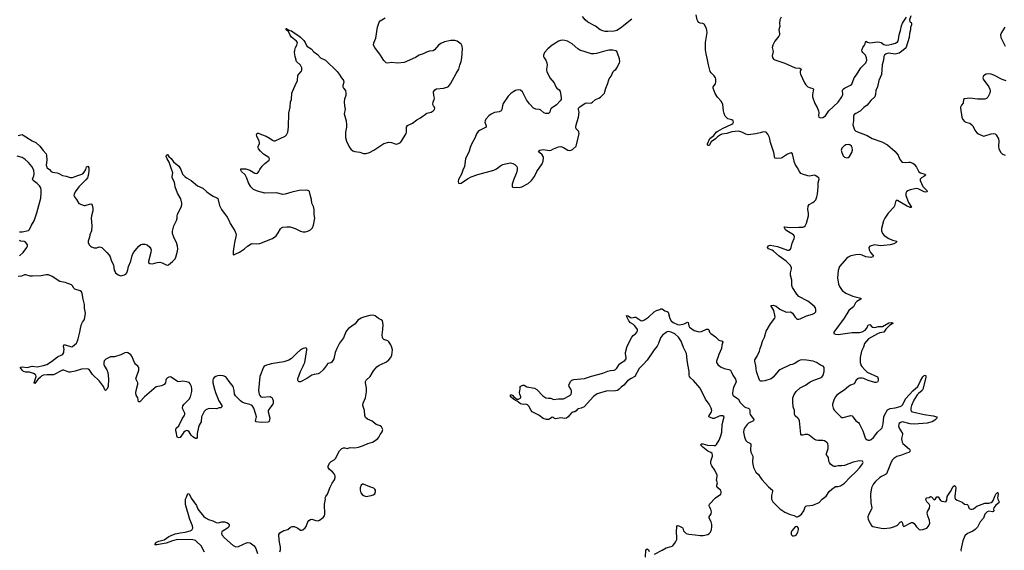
# Model space of a CAD drawing. Header units: inches. Extents: x 1246200 to 1417275, y 606399 to 671266.
# Tile 44 of 63: x 1348293 to 1363857, y 637061 to 645451. Entities that reach past the tile are written whole.
import ezdxf

# ---------------------------------------------------------------- set-up
doc = ezdxf.new("R2010")
doc.units = ezdxf.units.IN
doc.header["$MEASUREMENT"] = 0
for name, color, linetype in [('B3643', 7, 'Continuous'), ('B3644', 7, 'Continuous'), ('B3653', 7, 'Continuous'), ('B3654', 7, 'Continuous'), ('B3663', 7, 'Continuous'), ('B3664', 7, 'Continuous')]:
    doc.layers.add(name, color=color, linetype=linetype)

msp = doc.modelspace()

# ---------------------------------------------------------------- linework, layer by layer
at = {"layer": 'B3643', "color": 6, "elevation": 900}
msp.add_lwpolyline([(1349625, 640000), (1349633, 639973), (1349672, 639912), (1349686, 639870), (1349695, 639770), (1349690, 639645), (1349670, 639607), (1349650, 639589), (1349637, 639597), (1349616, 639650), (1349554, 639734), (1349443, 639843), (1349390, 639918), (1349370, 639930), (1349270, 639924), (1349170, 639892), (1349090, 639878), (1349070, 639879), (1348990, 639911), (1348970, 639907), (1348830, 639836), (1348790, 639833), (1348730, 639838), (1348670, 639828), (1348642, 639818), (1348620, 639800), (1348579, 639761), (1348550, 639718), (1348530, 639698), (1348522, 639702), (1348521, 639710), (1348552, 639808), (1348547, 639830), (1348539, 639839), (1348510, 639858), (1348450, 639879), (1348390, 639878), (1348353, 639890), (1348332, 639910), (1348307, 639947), (1348299, 639950), (1348310, 639958), (1348330, 639961), (1348410, 639952), (1348490, 639971), (1348570, 639963), (1348670, 639983), (1348721, 639999), (1348722, 640000)], dxfattribs=at)
at = {"layer": 'B3644', "color": 6, "elevation": 900}
for points in [[(1348270, 643621), (1348330, 643633), (1348350, 643627), (1348390, 643597), (1348490, 643536), (1348550, 643509), (1348610, 643450), (1348662, 643382), (1348710, 643330), (1348719, 643310), (1348721, 643230), (1348714, 643150), (1348721, 643121), (1348728, 643108), (1348763, 643083), (1348790, 643050), (1348810, 643039), (1348888, 643028), (1348910, 643021), (1348969, 642989), (1349030, 642977), (1349090, 642958), (1349130, 642955), (1349210, 642989), (1349290, 643016), (1349310, 643039), (1349337, 643083), (1349350, 643123), (1349370, 643134), (1349384, 643110), (1349386, 643070), (1349381, 643010), (1349363, 642950), (1349341, 642919), (1349227, 642810), (1349170, 642730), (1349152, 642690), (1349150, 642670), (1349160, 642650), (1349193, 642610), (1349230, 642546), (1349310, 642515), (1349330, 642513), (1349410, 642538), (1349430, 642536), (1349440, 642520), (1349450, 642470), (1349449, 642430), (1349426, 642350), (1349423, 642310), (1349435, 642190), (1349427, 642113), (1349402, 642050), (1349395, 642010), (1349378, 641950), (1349377, 641930), (1349393, 641890), (1349410, 641870), (1349430, 641857), (1349470, 641845), (1349510, 641844), (1349550, 641857), (1349575, 641855), (1349590, 641847), (1349670, 641770), (1349707, 641730), (1349723, 641703), (1349740, 641650), (1349774, 641570), (1349789, 641490), (1349802, 641462), (1349810, 641450), (1349850, 641416), (1349890, 641403), (1349950, 641414), (1349970, 641427), (1349988, 641450), (1350000, 641496)], [(1348290, 642099), (1348330, 642096), (1348430, 642120), (1348450, 642133), (1348480, 642200), (1348520, 642270), (1348565, 642395), (1348626, 642630), (1348634, 642710), (1348634, 642754), (1348626, 642790), (1348605, 642825), (1348570, 642861), (1348508, 642910), (1348502, 642921), (1348498, 642930), (1348518, 642982), (1348523, 643010), (1348517, 643070), (1348487, 643130), (1348431, 643191), (1348378, 643238), (1348330, 643271), (1348252, 643292)], [(1348290, 641716), (1348350, 641770), (1348406, 641850), (1348415, 641870), (1348415, 641890), (1348390, 641929), (1348364, 641944), (1348310, 641951), (1348290, 641960)], [(1348722, 640000), (1348796, 640044), (1348890, 640120), (1348961, 640150), (1348976, 640164), (1348990, 640190), (1348993, 640210), (1348994, 640234), (1348984, 640290), (1348990, 640311), (1349010, 640311), (1349110, 640278), (1349130, 640286), (1349190, 640338), (1349203, 640357), (1349218, 640402), (1349245, 640510), (1349253, 640570), (1349270, 640636), (1349287, 640670), (1349318, 640710), (1349333, 640810), (1349320, 640890), (1349320, 640950), (1349294, 641030), (1349282, 641122), (1349269, 641149), (1349250, 641162), (1349165, 641190), (1349147, 641207), (1349130, 641242), (1349110, 641259), (1349010, 641297), (1348929, 641309), (1348804, 641390), (1348750, 641414), (1348710, 641417), (1348630, 641402), (1348495, 641395), (1348458, 641398), (1348390, 641415), (1348370, 641416), (1348324, 641396), (1348270, 641389)], [(1350000, 640182), (1349990, 640187), (1349956, 640184), (1349890, 640152), (1349790, 640122), (1349730, 640118), (1349710, 640112), (1349655, 640085), (1349630, 640057), (1349622, 640030), (1349622, 640010), (1349625, 640000)]]:
    msp.add_lwpolyline(points, dxfattribs=at)
at = {"layer": 'B3653', "color": 6}
for points, elevation in [([(1352236, 640000), (1352193, 639987), (1352156, 639970), (1352146, 639954), (1352088, 639810), (1352067, 639590), (1352079, 639530), (1352090, 639507), (1352107, 639490), (1352130, 639483), (1352250, 639492), (1352270, 639484), (1352277, 639477), (1352290, 639457), (1352301, 639430), (1352302, 639390), (1352293, 639370), (1352256, 639324), (1352222, 639270), (1352221, 639250), (1352245, 639150), (1352236, 639104), (1352230, 639094), (1352215, 639085), (1352110, 639084), (1352030, 639090), (1352021, 639110), (1352034, 639170), (1352026, 639210), (1351992, 639310), (1351970, 639348), (1351930, 639367), (1351846, 639386), (1351810, 639404), (1351783, 639423), (1351704, 639504), (1351691, 639530), (1351684, 639590), (1351667, 639650), (1351602, 639730), (1351570, 639785), (1351550, 639806), (1351510, 639822), (1351470, 639825), (1351421, 639819), (1351392, 639808), (1351369, 639791), (1351353, 639770), (1351347, 639750), (1351348, 639710), (1351372, 639610), (1351390, 639554), (1351442, 639422), (1351490, 639350), (1351490, 639330), (1351470, 639314), (1351447, 639313), (1351404, 639296), (1351297, 639303), (1351270, 639299), (1351237, 639283), (1351210, 639255), (1351169, 639170), (1351160, 639090), (1351130, 639040), (1351120, 639010), (1351098, 638910), (1351096, 638844), (1351090, 638827), (1351070, 638829), (1351030, 638855), (1351003, 638883), (1350970, 638935), (1350950, 638952), (1350930, 638955), (1350910, 638947), (1350889, 638931), (1350830, 638847), (1350810, 638841), (1350790, 638847), (1350775, 638870), (1350772, 638912), (1350763, 638950), (1350762, 638970), (1350769, 638990), (1350810, 639031), (1350861, 639139), (1350893, 639187), (1350902, 639210), (1350904, 639230), (1350873, 639290), (1350869, 639309), (1350874, 639346), (1350891, 639369), (1350971, 639449), (1350995, 639490), (1351013, 639570), (1351015, 639610), (1351008, 639650), (1350990, 639694), (1350970, 639714), (1350930, 639726), (1350870, 639734), (1350810, 639726), (1350790, 639731), (1350690, 639798), (1350670, 639803), (1350650, 639799), (1350630, 639790), (1350611, 639769), (1350602, 639750), (1350596, 639710), (1350578, 639682), (1350537, 639663), (1350450, 639647), (1350265, 639490), (1350190, 639410), (1350170, 639407), (1350160, 639470), (1350136, 639516), (1350128, 639550), (1350133, 639590), (1350163, 639690), (1350160, 639710), (1350131, 639770), (1350132, 639790), (1350176, 639910), (1350178, 639930), (1350175, 639950), (1350162, 639970), (1350130, 640000)], 900), ([(1352404, 637036), (1352414, 637070), (1352417, 637110), (1352401, 637190), (1352391, 637289), (1352390, 637311), (1352403, 637337), (1352470, 637372), (1352530, 637392), (1352573, 637427), (1352602, 637438), (1352630, 637435), (1352670, 637422), (1352692, 637412), (1352730, 637382), (1352750, 637378), (1352770, 637386), (1352805, 637415), (1352820, 637440), (1352847, 637513), (1352866, 637534), (1352890, 637550), (1352910, 637553), (1352972, 637531), (1353010, 637527), (1353030, 637535), (1353090, 637580), (1353110, 637608), (1353116, 637630), (1353113, 637790), (1353125, 637870), (1353123, 637890), (1353130, 637910), (1353161, 637950), (1353201, 638059), (1353235, 638125), (1353270, 638173), (1353280, 638210), (1353279, 638239), (1353266, 638270), (1353240, 638300), (1353190, 638341), (1353168, 638370), (1353167, 638393), (1353190, 638441), (1353216, 638464), (1353264, 638490), (1353283, 638510), (1353350, 638636), (1353387, 638673), (1353410, 638681), (1353430, 638681), (1353470, 638671), (1353515, 638685), (1353590, 638681), (1353650, 638691), (1353730, 638719), (1353794, 638750), (1353870, 638773), (1353910, 638795), (1353952, 638828), (1353969, 638851), (1353989, 638891), (1354025, 638935), (1354033, 638970), (1354012, 639012), (1353989, 639029), (1353930, 639052), (1353863, 639103), (1353790, 639133), (1353759, 639159), (1353747, 639190), (1353741, 639270), (1353718, 639350), (1353724, 639390), (1353760, 639470), (1353776, 639564), (1353775, 639630), (1353758, 639710), (1353758, 639730), (1353768, 639750), (1353831, 639809), (1353884, 639896), (1353938, 639962), (1353974, 639986), (1354004, 640000)], 900), ([(1353153, 640000), (1353090, 639914), (1353030, 639862), (1353010, 639853), (1352950, 639843), (1352912, 639830), (1352830, 639778), (1352730, 639727), (1352710, 639724), (1352701, 639730), (1352692, 639750), (1352692, 639770), (1352732, 639888), (1352775, 639970), (1352787, 640000)], 900), ([(1358148, 640000), (1358086, 639934), (1358018, 639810), (1357960, 639780), (1357901, 639739), (1357842, 639670), (1357801, 639639), (1357770, 639609), (1357742, 639590), (1357710, 639581), (1357561, 639579), (1357423, 639537), (1357365, 639495), (1357215, 639330), (1357169, 639310), (1357122, 639298), (1357108, 639290), (1357090, 639265), (1357070, 639250), (1357050, 639249), (1357022, 639238), (1356982, 639198), (1356963, 639170), (1356935, 639150), (1356910, 639147), (1356847, 639153), (1356770, 639142), (1356747, 639147), (1356730, 639161), (1356710, 639165), (1356670, 639136), (1356650, 639129), (1356622, 639130), (1356570, 639147), (1356498, 639198), (1356396, 639250), (1356378, 639270), (1356342, 639342), (1356320, 639359), (1356290, 639369), (1356250, 639366), (1356210, 639379), (1356158, 639418), (1356128, 639430), (1356120, 639440), (1356097, 639450), (1356064, 639484), (1356050, 639488), (1356050, 639518), (1356070, 639517), (1356090, 639506), (1356105, 639486), (1356150, 639451), (1356178, 639450), (1356215, 639470), (1356215, 639490), (1356198, 639530), (1356195, 639550), (1356198, 639590), (1356206, 639610), (1356206, 639650), (1356246, 639670), (1356269, 639671), (1356310, 639646), (1356430, 639625), (1356470, 639601), (1356562, 639502), (1356610, 639473), (1356650, 639466), (1356690, 639467), (1356730, 639447), (1356810, 639457), (1356890, 639456), (1356990, 639507), (1357011, 639530), (1357017, 639550), (1357014, 639590), (1357006, 639610), (1356979, 639650), (1356974, 639670), (1356999, 639730), (1357020, 639750), (1357050, 639759), (1357222, 639778), (1357330, 639814), (1357510, 639860), (1357590, 639895), (1357630, 639904), (1357690, 639909), (1357710, 639918), (1357730, 639940), (1357767, 640000)], 800), ([(1358330, 637002), (1358450, 637065), (1358510, 637101), (1358590, 637119), (1358615, 637130), (1358660, 637190), (1358680, 637230), (1358683, 637270), (1358674, 637350), (1358683, 637437), (1358689, 637451), (1358710, 637447), (1358763, 637423), (1358775, 637410), (1358784, 637370), (1358790, 637361), (1358830, 637329), (1358870, 637317), (1358970, 637308), (1359050, 637294), (1359096, 637296), (1359170, 637313), (1359193, 637327), (1359210, 637347), (1359228, 637390), (1359235, 637430), (1359232, 637470), (1359222, 637510), (1359193, 637570), (1359191, 637590), (1359221, 637639), (1359228, 637670), (1359218, 637710), (1359199, 637750), (1359194, 637770), (1359197, 637790), (1359290, 637892), (1359375, 637950), (1359383, 637970), (1359382, 637990), (1359370, 638013), (1359328, 638050), (1359314, 638070), (1359314, 638090), (1359325, 638130), (1359308, 638170), (1359318, 638230), (1359317, 638250), (1359280, 638330), (1359235, 638395), (1359218, 638430), (1359217, 638470), (1359243, 638550), (1359246, 638570), (1359240, 638590), (1359217, 638610), (1359169, 638629), (1359093, 638690), (1359052, 638730), (1359070, 638742), (1359090, 638745), (1359163, 638723), (1359270, 638716), (1359290, 638718), (1359310, 638734), (1359350, 638803), (1359378, 638870), (1359390, 638930), (1359396, 639050), (1359431, 639170), (1359410, 639186), (1359370, 639186), (1359350, 639182), (1359270, 639145), (1359250, 639144), (1359185, 639170), (1359190, 639190), (1359215, 639225), (1359226, 639250), (1359232, 639270), (1359224, 639310), (1359193, 639370), (1359136, 639450), (1359098, 639530), (1359042, 639630), (1358944, 639744), (1358895, 639790), (1358881, 639810), (1358873, 639830), (1358874, 639890), (1358854, 640000)], 800), ([(1359328, 640000), (1359330, 639998), (1359370, 639962), (1359430, 639937), (1359501, 639921), (1359527, 639907), (1359540, 639890), (1359564, 639830), (1359607, 639767), (1359617, 639730), (1359610, 639697), (1359582, 639650), (1359570, 639615), (1359559, 639550), (1359560, 639530), (1359569, 639510), (1359590, 639491), (1359650, 639454), (1359680, 639400), (1359750, 639330), (1359770, 639320), (1359810, 639310), (1359821, 639301), (1359830, 639290), (1359834, 639274), (1359832, 639230), (1359837, 639210), (1359898, 639130), (1359893, 639110), (1359815, 639070), (1359791, 639050), (1359762, 639010), (1359740, 638970), (1359735, 638930), (1359751, 638851), (1359770, 638798), (1359790, 638774), (1359843, 638750), (1359852, 638732), (1359844, 638650), (1359852, 638612), (1359880, 638550), (1359876, 638450), (1359893, 638370), (1359930, 638298), (1359970, 638261), (1360000, 638216)], 800), ([(1360000, 639741), (1359989, 639749), (1359942, 639890), (1359933, 639930), (1359928, 639990), (1359926, 640000)], 800), ([(1351216, 637030), (1351164, 637130), (1351090, 637200), (1351070, 637214), (1351030, 637225), (1350790, 637232), (1350707, 637213), (1350610, 637172), (1350462, 637150), (1350429, 637150), (1350438, 637162), (1350438, 637170), (1350458, 637190), (1350490, 637205), (1350575, 637225), (1350650, 637277), (1350690, 637297), (1350750, 637320), (1350830, 637339), (1350910, 637350), (1350989, 637371), (1351010, 637380), (1351021, 637390), (1351029, 637411), (1351025, 637450), (1350980, 637550), (1350915, 637785), (1350913, 637870), (1350930, 637901), (1350950, 637959), (1350970, 637954), (1351006, 637886), (1351086, 637770), (1351110, 637712), (1351201, 637601), (1351230, 637575), (1351278, 637550), (1351347, 637527), (1351398, 637498), (1351430, 637495), (1351490, 637510), (1351529, 637509), (1351577, 637497), (1351600, 637480), (1351605, 637470), (1351606, 637450), (1351597, 637430), (1351579, 637410), (1351510, 637371), (1351490, 637354), (1351482, 637330), (1351490, 637304), (1351530, 637257), (1351670, 637135), (1351710, 637117), (1351750, 637122), (1351890, 637186), (1351937, 637177), (1352001, 637130), (1352027, 637090), (1352050, 637012)], 900), ([(1358183, 636950), (1358190, 637067), (1358210, 637086), (1358230, 637067), (1358243, 637043)], 800)]:
    msp.add_lwpolyline(points, dxfattribs=dict(at, elevation=elevation))
at = {"layer": 'B3653', "color": 6, "elevation": 900}
msp.add_lwpolyline([(1353730, 638109), (1353710, 638106), (1353691, 638090), (1353676, 638050), (1353676, 638010), (1353686, 637970), (1353705, 637945), (1353730, 637926), (1353770, 637912), (1353850, 637926), (1353883, 637937), (1353905, 637955), (1353916, 637990), (1353916, 638010), (1353907, 638030), (1353890, 638043), (1353830, 638062)], close=True, dxfattribs=at)
at = {"layer": 'B3654', "color": 6}
for points, elevation in [([(1350000, 641496), (1350013, 641547), (1350048, 641630), (1350070, 641722), (1350090, 641770), (1350176, 641870), (1350210, 641895), (1350230, 641903), (1350270, 641903), (1350310, 641889), (1350350, 641856), (1350366, 641830), (1350370, 641810), (1350367, 641770), (1350328, 641628), (1350331, 641610), (1350350, 641594), (1350390, 641589), (1350468, 641612), (1350510, 641615), (1350547, 641607), (1350610, 641576), (1350630, 641570), (1350647, 641573), (1350710, 641628), (1350749, 641671), (1350762, 641698), (1350788, 641790), (1350791, 641830), (1350787, 641870), (1350772, 641930), (1350736, 641996), (1350707, 642070), (1350706, 642106), (1350728, 642192), (1350770, 642276), (1350782, 642310), (1350780, 642350), (1350785, 642370), (1350850, 642502), (1350858, 642530), (1350858, 642550), (1350839, 642619), (1350786, 642710), (1350753, 642810), (1350740, 642880), (1350705, 642950), (1350702, 642970), (1350712, 643030), (1350685, 643105), (1350658, 643198), (1350624, 643250), (1350610, 643290), (1350614, 643306), (1350630, 643317), (1350650, 643290), (1350690, 643255), (1350724, 643204), (1350810, 643132), (1350841, 643081), (1350869, 643010), (1350910, 642964), (1350930, 642948), (1351004, 642910), (1351102, 642822), (1351190, 642786), (1351250, 642728), (1351310, 642685), (1351350, 642661), (1351410, 642636), (1351423, 642623), (1351451, 642511), (1351481, 642450), (1351571, 642330), (1351605, 642270), (1351621, 642230), (1351692, 642112), (1351711, 642070), (1351713, 642050), (1351706, 641994), (1351690, 641930), (1351667, 641787), (1351665, 641745), (1351670, 641734), (1351690, 641738), (1351709, 641751), (1351770, 641776), (1351849, 641830), (1351893, 641870), (1351950, 641906), (1351970, 641912), (1352033, 641907), (1352090, 641914), (1352290, 641993), (1352325, 642015), (1352345, 642035), (1352380, 642080), (1352417, 642143), (1352430, 642158), (1352450, 642170), (1352517, 642177), (1352570, 642173), (1352647, 642150), (1352730, 642107), (1352770, 642094), (1352810, 642096), (1352850, 642105), (1352892, 642130), (1352919, 642161), (1352938, 642202), (1352960, 642310), (1352946, 642370), (1352946, 642450), (1352937, 642497), (1352912, 642550), (1352907, 642610), (1352882, 642702), (1352872, 642732), (1352863, 642743), (1352850, 642751), (1352830, 642755), (1352710, 642751), (1352594, 642726), (1352490, 642690), (1352450, 642686), (1352351, 642711), (1352170, 642708), (1352050, 642741), (1351988, 642768), (1351947, 642807), (1351912, 642870), (1351883, 642943), (1351855, 642995), (1351801, 643050), (1351789, 643071), (1351789, 643090), (1351805, 643095), (1351870, 643093), (1351930, 643070), (1352010, 643024), (1352030, 643019), (1352050, 643023), (1352072, 643048), (1352090, 643083), (1352125, 643135), (1352170, 643179), (1352235, 643230), (1352241, 643250), (1352230, 643270), (1352145, 643325), (1352098, 643370), (1352070, 643410), (1352063, 643430), (1352063, 643450), (1352082, 643490), (1352084, 643510), (1352079, 643530), (1352039, 643610), (1352036, 643630), (1352045, 643655), (1352050, 643658), (1352070, 643655), (1352113, 643633), (1352190, 643609), (1352254, 643574), (1352290, 643545), (1352310, 643535), (1352330, 643533), (1352490, 643607), (1352510, 643628), (1352530, 643670), (1352542, 643750), (1352545, 643970), (1352568, 644068), (1352576, 644150), (1352591, 644190), (1352595, 644290), (1352603, 644317), (1352650, 644410), (1352683, 644490), (1352691, 644570), (1352703, 644590), (1352740, 644630), (1352751, 644650), (1352755, 644670), (1352754, 644690), (1352730, 644729), (1352669, 644790), (1352646, 644870), (1352639, 644930), (1352641, 644970), (1352651, 645009), (1352676, 645050), (1352683, 645090), (1352670, 645112), (1352590, 645176), (1352570, 645206), (1352543, 645263), (1352505, 645290), (1352506, 645310), (1352513, 645310), (1352521, 645301), (1352561, 645281), (1352590, 645273), (1352630, 645241), (1352690, 645207), (1352730, 645175), (1352783, 645123), (1352805, 645090), (1352833, 645033), (1352902, 644990), (1352942, 644942), (1353000, 644900), (1353050, 644850), (1353125, 644810), (1353312, 644632), (1353345, 644590), (1353367, 644547), (1353414, 644490), (1353418, 644462), (1353399, 644410), (1353401, 644390), (1353410, 644366), (1353445, 644330), (1353451, 644291), (1353447, 644250), (1353427, 644193), (1353423, 644150), (1353426, 644086), (1353437, 644037), (1353424, 643964), (1353453, 643850), (1353461, 643790), (1353458, 643750), (1353441, 643670), (1353443, 643590), (1353457, 643530), (1353500, 643440), (1353525, 643405), (1353559, 643379), (1353590, 643365), (1353670, 643357), (1353730, 643335), (1353770, 643334), (1353825, 643350), (1353890, 643385), (1354050, 643493), (1354130, 643515), (1354170, 643508), (1354230, 643486), (1354255, 643485), (1354290, 643496), (1354311, 643509), (1354330, 643530), (1354402, 643650), (1354407, 643673), (1354406, 643750), (1354422, 643778), (1354504, 643816), (1354570, 643869), (1354630, 643899), (1354730, 643970), (1354799, 643990), (1354830, 644008), (1354850, 644028), (1354857, 644050), (1354850, 644069), (1354832, 644090), (1354826, 644110), (1354830, 644150), (1354847, 644190), (1354850, 644210), (1354838, 644250), (1354833, 644310), (1354856, 644344), (1354882, 644358), (1354991, 644369), (1355050, 644383), (1355070, 644393), (1355104, 644436), (1355190, 644601), (1355234, 644670), (1355248, 644730), (1355272, 644790), (1355283, 644850), (1355291, 644990), (1355287, 645030), (1355270, 645061), (1355210, 645111), (1355170, 645124), (1355110, 645123), (1355010, 645098), (1354950, 645073), (1354912, 645050), (1354850, 644976), (1354830, 644960), (1354770, 644952), (1354721, 644939), (1354670, 644910), (1354610, 644892), (1354550, 644853), (1354370, 644775), (1354270, 644762), (1354170, 644773), (1354110, 644763), (1354088, 644768), (1354047, 644807), (1353996, 644890), (1353906, 645010), (1353886, 645050), (1353890, 645085), (1353920, 645160), (1353947, 645330), (1353973, 645410), (1353993, 645430), (1354070, 645482)], 900), ([(1357970, 645458), (1357790, 645319), (1357730, 645281), (1357689, 645269), (1357590, 645262), (1357546, 645266), (1357510, 645274), (1357470, 645291), (1357395, 645350), (1357276, 645410), (1357230, 645446), (1357190, 645502)], 800), ([(1360000, 643662), (1359930, 643644), (1359810, 643628), (1359770, 643640), (1359710, 643673), (1359653, 643687), (1359550, 643680), (1359470, 643650), (1359390, 643639), (1359370, 643630), (1359321, 643599), (1359290, 643568), (1359223, 643517), (1359190, 643461), (1359170, 643464), (1359165, 643470), (1359165, 643490), (1359203, 643570), (1359263, 643617), (1359304, 643670), (1359330, 643690), (1359403, 643730), (1359550, 643799), (1359565, 643810), (1359575, 643830), (1359570, 643850), (1359550, 643867), (1359485, 643885), (1359463, 643903), (1359446, 643926), (1359428, 643968), (1359416, 644010), (1359405, 644110), (1359398, 644138), (1359382, 644162), (1359323, 644223), (1359285, 644285), (1359253, 644370), (1359254, 644390), (1359290, 644436), (1359297, 644470), (1359296, 644510), (1359291, 644531), (1359270, 644565), (1359221, 644610), (1359207, 644630), (1359179, 644739), (1359162, 644842), (1359142, 644910), (1359135, 644975), (1359136, 645090), (1359159, 645250), (1359149, 645309), (1359110, 645380), (1359090, 645392), (1359050, 645397), (1359030, 645405), (1359010, 645428), (1359000, 645450), (1358984, 645530)], 800), ([(1354004, 640000), (1354090, 640042), (1354130, 640070), (1354162, 640110), (1354174, 640146), (1354185, 640230), (1354178, 640270), (1354159, 640310), (1354130, 640355), (1354113, 640373), (1354050, 640396), (1354033, 640410), (1354026, 640426), (1354022, 640470), (1354034, 640554), (1354038, 640630), (1354028, 640688), (1354007, 640707), (1353965, 640725), (1353910, 640770), (1353870, 640777), (1353830, 640774), (1353730, 640747), (1353690, 640731), (1353640, 640700), (1353596, 640644), (1353490, 640570), (1353453, 640527), (1353410, 640423), (1353350, 640337), (1353304, 640250), (1353282, 640190), (1353257, 640090), (1353226, 640034), (1353210, 640024), (1353170, 640014), (1353156, 640004), (1353153, 640000)], 900), ([(1357767, 640000), (1357770, 640004), (1357790, 640022), (1357857, 640063), (1357879, 640090), (1357882, 640110), (1357867, 640167), (1357867, 640190), (1357897, 640290), (1357970, 640430), (1357990, 640456), (1358034, 640490), (1358050, 640509), (1358059, 640530), (1358059, 640550), (1358050, 640568), (1358013, 640613), (1357993, 640633), (1357950, 640660), (1357923, 640690), (1357889, 640750), (1357887, 640773), (1357910, 640766), (1357950, 640744), (1357970, 640739), (1358010, 640749), (1358030, 640746), (1358050, 640737), (1358110, 640694), (1358139, 640690), (1358170, 640704), (1358231, 640749), (1358321, 640830), (1358359, 640850), (1358413, 640867), (1358430, 640878), (1358450, 640879), (1358490, 640847), (1358530, 640836), (1358545, 640825), (1358570, 640724), (1358590, 640689), (1358622, 640662), (1358690, 640633), (1358730, 640626), (1358796, 640644), (1358850, 640667), (1358861, 640661), (1358868, 640610), (1358881, 640590), (1358955, 640535), (1359010, 640518), (1359044, 640516), (1359070, 640520), (1359150, 640556), (1359177, 640557), (1359187, 640547), (1359198, 640510), (1359217, 640490), (1359290, 640437), (1359345, 640385), (1359398, 640370), (1359405, 640350), (1359393, 640307), (1359387, 640250), (1359342, 640158), (1359331, 640109), (1359306, 640050), (1359307, 640030), (1359328, 640000)], 800), ([(1358854, 640000), (1358842, 640070), (1358833, 640173), (1358784, 640270), (1358750, 640370), (1358708, 640430), (1358650, 640482), (1358590, 640511), (1358550, 640520), (1358530, 640517), (1358510, 640507), (1358455, 640465), (1358422, 640418), (1358391, 640330), (1358370, 640291), (1358322, 640230), (1358212, 640068), (1358148, 640000)], 800), ([(1350130, 640000), (1350125, 640005), (1350106, 640030), (1350067, 640130), (1350050, 640151), (1350030, 640167), (1350000, 640182)], 900), ([(1352787, 640000), (1352798, 640030), (1352832, 640230), (1352831, 640251), (1352819, 640259), (1352810, 640261), (1352772, 640252), (1352734, 640230), (1352670, 640175), (1352590, 640091), (1352550, 640066), (1352470, 640043), (1352270, 640010), (1352236, 640000)], 900), ([(1359926, 640000), (1359914, 640050), (1359916, 640070), (1359950, 640132), (1359985, 640210), (1360000, 640252)], 800)]:
    msp.add_lwpolyline(points, dxfattribs=dict(at, elevation=elevation))
at = {"layer": 'B3654', "color": 6, "elevation": 900}
msp.add_lwpolyline([(1356870, 645126), (1356839, 645121), (1356810, 645110), (1356763, 645077), (1356710, 645047), (1356639, 644990), (1356589, 644930), (1356573, 644890), (1356575, 644870), (1356583, 644850), (1356612, 644810), (1356628, 644770), (1356630, 644730), (1356619, 644670), (1356620, 644650), (1356627, 644630), (1356673, 644530), (1356744, 644450), (1356770, 644390), (1356785, 644370), (1356819, 644339), (1356835, 644315), (1356843, 644290), (1356854, 644214), (1356850, 644190), (1356838, 644170), (1356776, 644104), (1356744, 644076), (1356697, 644050), (1356684, 644036), (1356671, 643989), (1356664, 643976), (1356650, 643966), (1356610, 643965), (1356579, 643979), (1356530, 644021), (1356510, 644029), (1356450, 644036), (1356413, 644053), (1356350, 644121), (1356302, 644182), (1356241, 644310), (1356210, 644335), (1356170, 644339), (1356130, 644331), (1356103, 644317), (1356056, 644284), (1356017, 644243), (1355937, 644123), (1355924, 644090), (1355912, 644028), (1355902, 644010), (1355870, 643993), (1355799, 643981), (1355744, 643956), (1355708, 643932), (1355663, 643877), (1355650, 643850), (1355648, 643830), (1355666, 643770), (1355667, 643750), (1355561, 643699), (1355539, 643681), (1355516, 643644), (1355494, 643590), (1355436, 643484), (1355415, 643430), (1355398, 643370), (1355342, 643250), (1355324, 643130), (1355298, 643070), (1355279, 643010), (1355230, 642926), (1355222, 642890), (1355228, 642868), (1355250, 642861), (1355270, 642867), (1355370, 642935), (1355430, 642968), (1355535, 643005), (1355790, 643073), (1355830, 643092), (1355897, 643143), (1355930, 643162), (1355970, 643174), (1356050, 643188), (1356090, 643178), (1356120, 643160), (1356150, 643130), (1356158, 643110), (1356155, 643075), (1356145, 643030), (1356103, 642930), (1356080, 642850), (1356076, 642830), (1356080, 642810), (1356090, 642800), (1356110, 642798), (1356150, 642802), (1356190, 642799), (1356230, 642807), (1356330, 642859), (1356384, 642910), (1356430, 642972), (1356470, 643050), (1356552, 643170), (1356566, 643214), (1356573, 643273), (1356569, 643290), (1356554, 643314), (1356510, 643350), (1356496, 643370), (1356514, 643386), (1356570, 643398), (1356670, 643384), (1356696, 643390), (1356730, 643411), (1356810, 643442), (1356847, 643447), (1356890, 643430), (1356956, 643390), (1356990, 643381), (1357010, 643385), (1357030, 643396), (1357087, 643450), (1357096, 643470), (1357136, 643650), (1357134, 643670), (1357126, 643686), (1357090, 643725), (1357083, 643750), (1357088, 643788), (1357128, 643910), (1357138, 643990), (1357126, 644030), (1357128, 644050), (1357146, 644074), (1357230, 644129), (1357255, 644135), (1357310, 644133), (1357330, 644137), (1357350, 644148), (1357393, 644187), (1357450, 644211), (1357473, 644227), (1357536, 644290), (1357544, 644310), (1357557, 644370), (1357587, 644430), (1357610, 644517), (1357643, 644557), (1357674, 644630), (1357690, 644648), (1357716, 644664), (1357733, 644687), (1357775, 644770), (1357778, 644790), (1357772, 644830), (1357742, 644922), (1357730, 644945), (1357716, 644956), (1357670, 644970), (1357608, 644968), (1357522, 644950), (1357410, 644915), (1357370, 644910), (1357330, 644913), (1357149, 644970), (1357116, 644990), (1357028, 645068), (1356990, 645092), (1356951, 645110), (1356910, 645122)], close=True, dxfattribs=at)
at = {"layer": 'B3663', "color": 6, "elevation": 800}
for points in [[(1360000, 638216), (1360022, 638182), (1360127, 638067), (1360192, 638010), (1360195, 637990), (1360177, 637930), (1360175, 637895), (1360179, 637870), (1360200, 637830), (1360310, 637718), (1360390, 637663), (1360470, 637627), (1360535, 637610), (1360570, 637588), (1360590, 637588), (1360610, 637599), (1360650, 637633), (1360690, 637685), (1360710, 637750), (1360721, 637759), (1360735, 637765), (1360830, 637776), (1360930, 637819), (1360976, 637870), (1361041, 637919), (1361089, 637990), (1361130, 638026), (1361190, 638068), (1361230, 638070), (1361270, 638081), (1361330, 638122), (1361421, 638219), (1361510, 638302), (1361573, 638370), (1361617, 638430), (1361626, 638450), (1361614, 638470), (1361570, 638475), (1361470, 638453), (1361330, 638403), (1361290, 638398), (1361230, 638399), (1361190, 638385), (1361170, 638384), (1361150, 638389), (1361110, 638424), (1361092, 638450), (1361085, 638470), (1361079, 638530), (1361047, 638570), (1361046, 638590), (1361071, 638670), (1361075, 638710), (1361068, 638748), (1361050, 638768), (1361014, 638790), (1360990, 638796), (1360915, 638795), (1360882, 638802), (1360850, 638819), (1360770, 638882), (1360751, 638891), (1360710, 638893), (1360670, 638883), (1360650, 638883), (1360639, 638899), (1360619, 639110), (1360610, 639132), (1360595, 639150), (1360550, 639187), (1360541, 639210), (1360541, 639270), (1360521, 639330), (1360515, 639410), (1360516, 639470), (1360522, 639498), (1360535, 639525), (1360568, 639570), (1360630, 639632), (1360712, 639670), (1360790, 639723), (1360847, 639753), (1360950, 639786), (1360970, 639797), (1360993, 639830), (1361011, 639890), (1361010, 639950), (1360996, 639970), (1360950, 639989), (1360933, 640000)], [(1360501, 640000), (1360470, 639991), (1360310, 639912), (1360290, 639896), (1360201, 639799), (1360170, 639774), (1360070, 639738), (1360030, 639734), (1360010, 639734), (1360000, 639741)], [(1361588, 640000), (1361590, 639990), (1361606, 639966), (1361650, 639916), (1361690, 639880), (1361850, 639804), (1361860, 639790), (1361865, 639770), (1361865, 639750), (1361858, 639730), (1361850, 639722), (1361830, 639715), (1361810, 639716), (1361707, 639747), (1361637, 639777), (1361610, 639784), (1361570, 639783), (1361545, 639775), (1361516, 639750), (1361485, 639695), (1361426, 639670), (1361392, 639650), (1361328, 639592), (1361250, 639545), (1361206, 639510), (1361188, 639490), (1361165, 639450), (1361141, 639370), (1361140, 639350), (1361152, 639310), (1361173, 639273), (1361271, 639171), (1361290, 639162), (1361310, 639160), (1361430, 639193), (1361450, 639187), (1361470, 639167), (1361508, 639108), (1361550, 639081), (1361564, 639064), (1361619, 638950), (1361650, 638856), (1361665, 638830), (1361690, 638810), (1361710, 638804), (1361730, 638805), (1361750, 638813), (1361790, 638845), (1361812, 638870), (1361850, 638930), (1361910, 638979), (1361924, 638996), (1361941, 639059), (1361951, 639170), (1361962, 639198), (1362010, 639284), (1362050, 639301), (1362130, 639313), (1362210, 639335), (1362230, 639344), (1362250, 639360), (1362301, 639459), (1362410, 639580), (1362490, 639651), (1362530, 639738), (1362570, 639805), (1362590, 639825), (1362610, 639832), (1362616, 639816), (1362614, 639794), (1362571, 639610), (1362557, 639590), (1362499, 639541), (1362481, 639519), (1362426, 639434), (1362388, 639350), (1362377, 639310), (1362378, 639278), (1362390, 639258), (1362408, 639248), (1362590, 639210), (1362730, 639188), (1362791, 639170), (1362791, 639151), (1362760, 639120), (1362714, 639090), (1362637, 639070), (1362430, 639053), (1362370, 639061), (1362250, 639092), (1362216, 639084), (1362194, 639066), (1362187, 639050), (1362186, 639030), (1362196, 638990), (1362246, 638910), (1362249, 638890), (1362234, 638830), (1362235, 638790), (1362241, 638770), (1362254, 638750), (1362358, 638658), (1362365, 638650), (1362369, 638630), (1362349, 638610), (1362310, 638599), (1362230, 638564), (1362157, 638543), (1362110, 638512), (1362091, 638489), (1362070, 638452), (1361996, 638270), (1361981, 638259), (1361918, 638230), (1361890, 638212), (1361819, 638150), (1361788, 638110), (1361759, 638050), (1361740, 637950), (1361747, 637810), (1361762, 637730), (1361757, 637710), (1361714, 637630), (1361701, 637590), (1361705, 637550), (1361734, 637490), (1361755, 637455), (1361779, 637439), (1361910, 637410), (1361950, 637408), (1362050, 637416), (1362110, 637432), (1362170, 637461), (1362210, 637506), (1362230, 637516), (1362238, 637510), (1362248, 637490), (1362253, 637453), (1362270, 637438), (1362390, 637499), (1362410, 637499), (1362430, 637487), (1362470, 637430), (1362510, 637388), (1362530, 637383), (1362570, 637388), (1362630, 637410), (1362658, 637442), (1362681, 637490), (1362676, 637530), (1362646, 637606), (1362640, 637650), (1362645, 637675), (1362673, 637727), (1362677, 637770), (1362671, 637791), (1362634, 637830), (1362622, 637850), (1362617, 637870), (1362630, 637890), (1362670, 637898), (1362690, 637910), (1362708, 637908), (1362750, 637859), (1362770, 637874), (1362790, 637904), (1362810, 637905), (1362850, 637850), (1362870, 637837), (1362930, 637830), (1362946, 637854), (1362956, 637910), (1362966, 637930), (1363008, 637990), (1363050, 638069), (1363070, 638085), (1363084, 638070), (1363088, 638050), (1363074, 637910), (1363077, 637890), (1363087, 637870), (1363110, 637854), (1363190, 637822), (1363230, 637789), (1363270, 637785), (1363284, 637770), (1363294, 637734), (1363303, 637723), (1363330, 637713), (1363350, 637712), (1363370, 637718), (1363423, 637757), (1363464, 637776), (1363550, 637804), (1363610, 637805), (1363650, 637817), (1363670, 637831), (1363683, 637850), (1363710, 637927), (1363725, 637950), (1363750, 637976), (1363755, 637975), (1363762, 637950), (1363750, 637890), (1363754, 637870), (1363778, 637830), (1363768, 637810), (1363725, 637775), (1363689, 637730), (1363684, 637710), (1363690, 637690), (1363686, 637674), (1363670, 637668), (1363610, 637681), (1363586, 637670), (1363550, 637630), (1363526, 637570), (1363476, 637510), (1363431, 637429), (1363396, 637390), (1363359, 637361), (1363274, 637326), (1363233, 637290), (1363199, 637210), (1363167, 637070), (1363173, 637050)]]:
    msp.add_lwpolyline(points, dxfattribs=at)
msp.add_lwpolyline([(1360570, 637437), (1360550, 637432), (1360500, 637370), (1360490, 637350), (1360486, 637330), (1360489, 637309), (1360510, 637290), (1360530, 637289), (1360550, 637293), (1360570, 637312), (1360593, 637350), (1360603, 637390), (1360601, 637410), (1360590, 637431)], close=True, dxfattribs=at)
at = {"layer": 'B3664', "color": 6}
for points, elevation in [([(1360330, 645489), (1360310, 645450), (1360303, 645390), (1360307, 645350), (1360293, 645290), (1360305, 645230), (1360303, 645210), (1360295, 645190), (1360228, 645112), (1360198, 645050), (1360190, 645010), (1360201, 644950), (1360190, 644881), (1360191, 644851), (1360206, 644826), (1360230, 644814), (1360390, 644764), (1360550, 644691), (1360626, 644686), (1360647, 644670), (1360631, 644630), (1360629, 644610), (1360633, 644590), (1360697, 644450), (1360719, 644419), (1360751, 644391), (1360776, 644376), (1360830, 644360), (1360842, 644350), (1360824, 644270), (1360826, 644230), (1360863, 644123), (1360900, 644060), (1360921, 644010), (1360923, 643977), (1360919, 643930), (1360925, 643910), (1360950, 643898), (1360990, 643902), (1361030, 643930), (1361083, 644010), (1361230, 644146), (1361289, 644230), (1361298, 644250), (1361302, 644270), (1361299, 644330), (1361308, 644352), (1361330, 644370), (1361428, 644413), (1361446, 644430), (1361485, 644530), (1361522, 644578), (1361591, 644690), (1361669, 644771), (1361683, 644810), (1361681, 644850), (1361663, 644890), (1361621, 644930), (1361609, 644950), (1361607, 644970), (1361618, 645010), (1361647, 645050), (1361657, 645070), (1361661, 645099), (1361670, 645110), (1361696, 645096), (1361730, 645087), (1361850, 645099), (1361890, 645095), (1361908, 645088), (1361950, 645059), (1361990, 645049), (1362030, 645051), (1362078, 645062), (1362138, 645082), (1362174, 645106), (1362185, 645135), (1362195, 645210), (1362218, 645282), (1362230, 645353), (1362250, 645397), (1362312, 645490)], 800), ([(1362378, 645510), (1362356, 645450), (1362362, 645422), (1362370, 645411), (1362385, 645405), (1362390, 645394), (1362391, 645370), (1362375, 645325), (1362373, 645290), (1362358, 645230), (1362351, 645170), (1362304, 645016), (1362290, 644996), (1362234, 644946), (1362197, 644923), (1362154, 644910), (1362130, 644908), (1362030, 644920), (1361989, 644910), (1361961, 644890), (1361952, 644870), (1361945, 644810), (1361925, 644735), (1361914, 644586), (1361876, 644490), (1361853, 644387), (1361826, 644330), (1361823, 644270), (1361812, 644230), (1361749, 644171), (1361690, 644097), (1361637, 644063), (1361578, 644002), (1361510, 643969), (1361484, 643950), (1361475, 643925), (1361474, 643850), (1361465, 643790), (1361467, 643770), (1361490, 643708), (1361510, 643687), (1361690, 643617), (1361770, 643571), (1361919, 643519), (1362010, 643470), (1362130, 643369), (1362150, 643347), (1362177, 643310), (1362202, 643250), (1362230, 643209), (1362250, 643199), (1362290, 643190), (1362350, 643199), (1362370, 643196), (1362410, 643180), (1362430, 643166), (1362470, 643121), (1362507, 643047), (1362533, 643030), (1362599, 643010), (1362614, 642994), (1362615, 642990), (1362586, 642970), (1362548, 642952), (1362529, 642930), (1362527, 642910), (1362571, 642811), (1362632, 642750), (1362637, 642730), (1362614, 642726), (1362592, 642730), (1362494, 642774), (1362470, 642779), (1362370, 642762), (1362334, 642746), (1362312, 642730), (1362301, 642710), (1362299, 642670), (1362342, 642562), (1362390, 642489), (1362379, 642481), (1362370, 642481), (1362310, 642505), (1362170, 642590), (1362150, 642591), (1362135, 642570), (1362123, 642510), (1362115, 642490), (1362023, 642390), (1361967, 642310), (1361947, 642270), (1361913, 642150), (1361914, 642114), (1361929, 642070), (1361956, 642036), (1362030, 641993), (1362090, 641967), (1362157, 641950), (1362149, 641930), (1362110, 641906), (1362050, 641892), (1361950, 641878), (1361896, 641876), (1361810, 641889), (1361731, 641870), (1361715, 641850), (1361722, 641810), (1361740, 641770), (1361780, 641730), (1361787, 641710), (1361777, 641703), (1361747, 641693), (1361710, 641694), (1361670, 641703), (1361610, 641729), (1361570, 641737), (1361510, 641733), (1361430, 641715), (1361390, 641696), (1361370, 641680), (1361250, 641550), (1361230, 641483), (1361218, 641370), (1361234, 641270), (1361250, 641230), (1361296, 641170), (1361350, 641126), (1361461, 641081), (1361589, 641050), (1361587, 641030), (1361526, 640994), (1361504, 640976), (1361471, 640909), (1361430, 640881), (1361401, 640850), (1361324, 640730), (1361162, 640510), (1361160, 640490), (1361190, 640476), (1361231, 640471), (1361450, 640503), (1361570, 640503), (1361610, 640515), (1361657, 640543), (1361680, 640570), (1361710, 640625), (1361730, 640629), (1361769, 640589), (1361810, 640583), (1361870, 640597), (1361930, 640602), (1362030, 640657), (1362070, 640662), (1362102, 640650), (1362043, 640617), (1361985, 640555), (1361952, 640508), (1361890, 640498), (1361850, 640484), (1361710, 640402), (1361678, 640370), (1361647, 640330), (1361629, 640271), (1361598, 640210), (1361579, 640110), (1361577, 640070), (1361580, 640030), (1361588, 640000)], 800), ([(1363867, 645330), (1363813, 645250), (1363796, 645210), (1363803, 645170), (1363870, 645030)], 900), ([(1363886, 644486), (1363823, 644503), (1363690, 644572), (1363650, 644587), (1363610, 644593), (1363570, 644589), (1363530, 644562), (1363521, 644550), (1363518, 644530), (1363525, 644510), (1363610, 644390), (1363630, 644350), (1363632, 644328), (1363626, 644290), (1363597, 644223), (1363577, 644203), (1363550, 644196), (1363434, 644194), (1363310, 644209), (1363230, 644198), (1363211, 644189), (1363207, 644130), (1363181, 644099), (1363166, 644070), (1363164, 644050), (1363185, 643910), (1363201, 643870), (1363230, 643841), (1363248, 643830), (1363314, 643814), (1363346, 643790), (1363360, 643770), (1363390, 643702), (1363424, 643664), (1363450, 643647), (1363530, 643611), (1363550, 643612), (1363650, 643646), (1363690, 643653), (1363710, 643646), (1363727, 643630), (1363766, 643566), (1363769, 643529), (1363764, 643450), (1363769, 643409), (1363800, 643350), (1363830, 643325), (1363870, 643308)], 900), ([(1360000, 640252), (1360020, 640310), (1360033, 640370), (1360066, 640430), (1360095, 640525), (1360160, 640640), (1360227, 640730), (1360233, 640750), (1360214, 640854), (1360200, 640880), (1360164, 640930), (1360166, 640934), (1360205, 640935), (1360250, 640921), (1360310, 640872), (1360410, 640824), (1360470, 640829), (1360490, 640825), (1360510, 640809), (1360550, 640745), (1360570, 640727), (1360590, 640718), (1360610, 640716), (1360630, 640722), (1360730, 640769), (1360827, 640793), (1360858, 640810), (1360875, 640830), (1360879, 640870), (1360870, 640894), (1360850, 640921), (1360750, 641002), (1360610, 641076), (1360579, 641110), (1360510, 641215), (1360497, 641250), (1360499, 641330), (1360477, 641410), (1360479, 641450), (1360493, 641510), (1360492, 641530), (1360472, 641570), (1360411, 641630), (1360297, 641710), (1360210, 641793), (1360190, 641807), (1360130, 641825), (1360112, 641850), (1360124, 641876), (1360154, 641886), (1360270, 641864), (1360430, 641806), (1360453, 641807), (1360476, 641824), (1360490, 641850), (1360505, 641915), (1360535, 641990), (1360541, 642010), (1360539, 642030), (1360522, 642050), (1360420, 642110), (1360399, 642130), (1360376, 642170), (1360390, 642178), (1360470, 642163), (1360610, 642171), (1360671, 642169), (1360690, 642173), (1360710, 642189), (1360730, 642236), (1360762, 642350), (1360764, 642390), (1360750, 642450), (1360757, 642503), (1360773, 642527), (1360830, 642560), (1360858, 642582), (1360876, 642604), (1360894, 642650), (1360903, 642690), (1360914, 642810), (1360914, 642870), (1360931, 642930), (1360925, 642950), (1360869, 642989), (1360850, 642991), (1360781, 642979), (1360750, 642981), (1360666, 643006), (1360641, 643021), (1360618, 643050), (1360587, 643110), (1360554, 643154), (1360541, 643190), (1360510, 643327), (1360490, 643343), (1360470, 643341), (1360430, 643326), (1360350, 643271), (1360330, 643263), (1360250, 643255), (1360230, 643263), (1360212, 643352), (1360160, 643510), (1360147, 643590), (1360120, 643640), (1360090, 643670), (1360050, 643675), (1360000, 643662)], 800), ([(1360933, 640000), (1360888, 640030), (1360835, 640050), (1360730, 640068), (1360670, 640070), (1360630, 640065), (1360598, 640050), (1360546, 640014), (1360501, 640000)], 800)]:
    msp.add_lwpolyline(points, dxfattribs=dict(at, elevation=elevation))
at = {"layer": 'B3664', "color": 6, "elevation": 800}
msp.add_lwpolyline([(1361390, 643477), (1361350, 643470), (1361318, 643450), (1361290, 643419), (1361280, 643390), (1361286, 643350), (1361310, 643297), (1361330, 643279), (1361370, 643268), (1361390, 643271), (1361412, 643288), (1361445, 643350), (1361458, 643390), (1361454, 643430), (1361442, 643450), (1361416, 643470)], close=True, dxfattribs=at)

doc.saveas('drawing.dxf')
